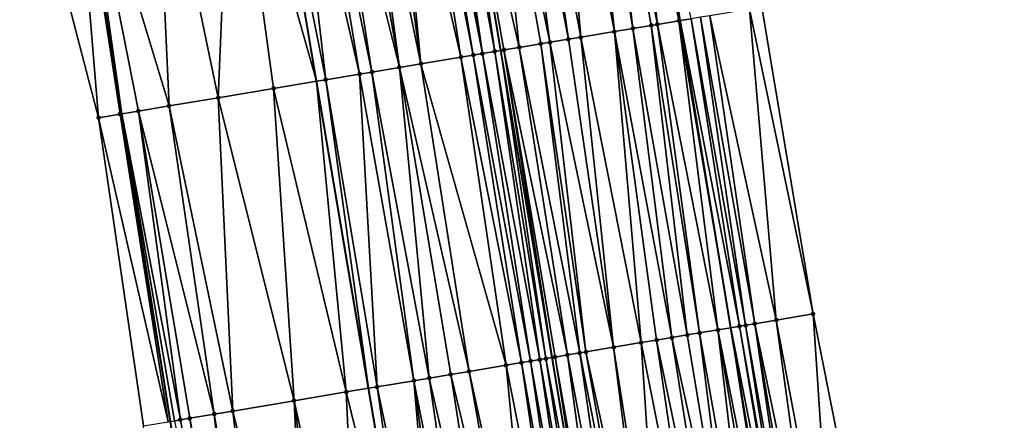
# Model space of a CAD drawing. Header units: feet. Extents: x 2004186 to 2014793, y 836912 to 864902.
# Tile 67 of 256: x 2010679 to 2010742, y 838960 to 838985. Entities that reach past the tile are written whole.
import ezdxf

# ---------------------------------------------------------------- set-up
doc = ezdxf.new("R2010")
doc.units = ezdxf.units.FT
doc.header["$LTSCALE"] = 100
doc.header["$MEASUREMENT"] = 0
for name, color, linetype, lineweight in [('EP_Travel Lane', 5, 'Continuous', 40), ('GPL_Skip Line', 2, 'Continuous', 40), ('Road Shots', 4, 'Continuous', 200), ('Road X-Section', 30, 'Continuous', 13)]:
    doc.layers.add(name, color=color, linetype=linetype, lineweight=lineweight)
doc.layers.add('I-77 SB_MM21-27-Surface-Border', color=7, linetype='Continuous')
doc.layers.add('I-77 SB_MM21-27-Surface-TIN', color=7, linetype='Continuous')

msp = doc.modelspace()

# ---------------------------------------------------------------- linework, layer by layer
at = {"layer": 'EP_Travel Lane'}
for points in [[(2010777.438992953, 838649.9059813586, 337.1695489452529), (2010774.253017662, 838669.646739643, 336.7911314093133), (2010771.066918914, 838689.38826289, 336.4142579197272), (2010767.834782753, 838709.1212004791, 336.023690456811), (2010764.463422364, 838728.8315174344, 335.6376861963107), (2010761.091944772, 838748.5425196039, 335.2734338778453), (2010757.720188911, 838768.2551486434, 334.9050579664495), (2010754.381105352, 838787.9804738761, 334.5189763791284), (2010751.077651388, 838807.7018492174, 334.1127281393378), (2010747.774147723, 838827.423521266, 333.7347253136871), (2010744.470518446, 838847.1459432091, 333.3944617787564), (2010741.167035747, 838866.8674900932, 333.0117827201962), (2010737.889586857, 838886.5155393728, 332.6606933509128), (2010734.609787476, 838906.3019512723, 332.2544689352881), (2010731.345304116, 838926.0369679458, 331.8738478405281), (2010728.079112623, 838945.7823109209, 331.5238173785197), (2010724.817770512, 838965.4983375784, 331.1513213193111), (2010721.555893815, 838985.217596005, 330.8047410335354), (2010718.286155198, 839004.9326953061, 330.4355532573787)], [(2010737.655808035, 838663.5846829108, 336.5289589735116), (2010734.349612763, 838683.306958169, 336.1584794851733), (2010731.043587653, 838703.0282183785, 335.8164885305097), (2010727.737536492, 838722.7496339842, 335.445164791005), (2010724.431395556, 838742.4715851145, 335.0739262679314), (2010721.126314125, 838762.1872160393, 334.6534164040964), (2010717.823790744, 838781.8875875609, 334.2796812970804), (2010714.517765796, 838801.6088467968, 333.8752959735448), (2010711.211708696, 838821.3302978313, 333.5080483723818), (2010707.905695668, 838841.0514859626, 333.1194361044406), (2010704.599668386, 838860.7727591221, 332.7477164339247), (2010701.31809101, 838880.6679107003, 332.3697871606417), (2010698.178557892, 838900.2814350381, 331.9895608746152), (2010695.062147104, 838920.0207179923, 331.6087217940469), (2010691.951200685, 838939.7253897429, 331.2219086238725), (2010688.832852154, 838959.4769463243, 330.849229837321), (2010685.713309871, 838979.2360641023, 330.4957122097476), (2010682.557209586, 838998.9693545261, 330.1328863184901)]]:
    msp.add_polyline3d(points, dxfattribs=at)
at = {"layer": 'GPL_Skip Line'}
for points in [[(2010765.619211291, 838647.9536178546, 337.3771038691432), (2010762.354259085, 838667.6816306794, 336.995404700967), (2010759.089269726, 838687.409868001, 336.6277975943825), (2010755.824299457, 838707.1379899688, 336.2511543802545), (2010752.559407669, 838726.8656377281, 335.8505352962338), (2010749.294403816, 838746.593962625, 335.4859052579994), (2010746.026706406, 838766.3217636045, 335.117095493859), (2010742.750025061, 838786.047719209, 334.7297364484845), (2010739.465250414, 838805.7719148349, 334.3210310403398), (2010736.180319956, 838825.497046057, 333.9623682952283), (2010732.895374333, 838845.2222683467, 333.608913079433), (2010729.610496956, 838864.9470808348, 333.2327660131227), (2010726.39081191, 838884.682614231, 332.860912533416), (2010723.185126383, 838904.419581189, 332.4443934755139), (2010719.922188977, 838924.1478132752, 332.065567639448), (2010716.636813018, 838943.8692518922, 331.7139931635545), (2010713.338038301, 838963.5830089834, 331.3437730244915), (2010710.045952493, 838983.3013167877, 330.9822565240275), (2010706.758958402, 839003.014372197, 330.6301228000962)], [(2010750.367047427, 838665.6936070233, 336.7888659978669), (2010747.100887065, 838685.4217515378, 336.404670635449), (2010743.834805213, 838705.149421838, 336.0325966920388), (2010740.568739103, 838724.876997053, 335.6381390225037), (2010737.302553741, 838744.6052925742, 335.266714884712), (2010734.036848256, 838764.3306895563, 334.8815007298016), (2010730.772435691, 838784.0482770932, 334.4930614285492), (2010727.506295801, 838803.7762979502, 334.1080396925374), (2010724.240141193, 838823.5044077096, 333.7415232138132), (2010720.973913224, 838843.2329605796, 333.3961509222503), (2010717.669784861, 838862.9544825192, 333.0178327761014), (2010714.44341832, 838882.7694372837, 332.6201112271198), (2010711.342535, 838902.4597906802, 332.2265500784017), (2010708.17743877, 838922.1981546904, 331.8566821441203), (2010704.898222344, 838941.8991542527, 331.5020541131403), (2010701.554104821, 838961.6087121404, 331.1166306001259), (2010698.209082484, 838981.3236028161, 330.737704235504), (2010694.878118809, 839001.0287114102, 330.3897662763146)]]:
    msp.add_polyline3d(points, dxfattribs=at)
at = {"layer": 'I-77 SB_MM21-27-Surface-Border', "color": 3, "linetype": 'ByBlock', "lineweight": -2}
for points in [[(2010734.337000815, 838663.034767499, 336.496269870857), (2010730.282657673, 838682.6329244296, 336.1057350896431), (2010727.21508574, 838702.393204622, 335.7456162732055), (2010722.371591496, 838721.8600565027, 335.3682595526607), (2010718.711778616, 838741.5241396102, 335.0273288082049), (2010715.247907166, 838761.2123987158, 334.6093363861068), (2010711.581007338, 838780.8465231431, 334.2089059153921), (2010707.704265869, 838800.4728627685, 333.8067905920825), (2010704.2220327, 838820.1652578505, 333.4545269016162), (2010700.937210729, 838839.8897376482, 333.0523599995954), (2010697.849630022, 838859.6473225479, 332.6777965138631), (2010695.188057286, 838879.6877958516, 332.323686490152), (2010692.403490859, 838899.3273310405, 331.960470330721), (2010690.327000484, 838919.2361042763, 331.6040598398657), (2010688.825763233, 838939.2017480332, 331.2144851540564), (2010687.103591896, 838959.1882503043, 330.8689807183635), (2010684.204075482, 838978.9842045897, 330.4831046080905), (2010679.142003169, 838998.3987579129, 330.0737423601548)], [(2010726.815500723, 838986.0909930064, 330.5852126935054), (2010730.106637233, 838966.378388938, 330.9403130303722), (2010733.996334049, 838946.7687509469, 331.2696768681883), (2010737.6814459, 838927.0818992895, 331.6042732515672), (2010741.340936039, 838907.4073347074, 331.964978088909), (2010744.956970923, 838887.6385968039, 332.3581193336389), (2010748.156605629, 838868.026356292, 332.7386867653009), (2010751.638843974, 838848.333930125, 333.0835462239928), (2010754.923836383, 838828.608426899, 333.4297040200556), (2010758.208697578, 838808.8837115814, 333.810942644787), (2010761.296297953, 838789.1260085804, 334.2156426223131), (2010764.575487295, 838769.3849037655, 334.5882711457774), (2010767.84364593, 838749.6543066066, 334.9691422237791), (2010770.91140642, 838729.8928870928, 335.3467426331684), (2010773.189591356, 838710.0027272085, 335.7870815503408), (2010775.665065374, 838690.145385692, 336.2019756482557), (2010779.522201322, 838670.513915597, 336.5496399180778), (2010783.57640306, 838650.9166130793, 336.8903062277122)]]:
    msp.add_polyline3d(points, dxfattribs=at)
at = {"layer": 'I-77 SB_MM21-27-Surface-TIN', "color": 128, "linetype": 'ByBlock', "lineweight": -2}
for points in [[(2010717.807010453, 839004.8530016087, 330.4459374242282), (2010721.488450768, 838985.2063735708, 330.8061528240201), (2010718.286155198, 839004.9326953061, 330.4355532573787)], [(2010721.488450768, 838985.2063735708, 330.8061528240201), (2010721.555893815, 838985.217596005, 330.8047410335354), (2010718.286155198, 839004.9326953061, 330.4355532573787)], [(2010722.277600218, 838985.3376869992, 330.7896334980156), (2010718.286155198, 839004.9326953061, 330.4355532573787), (2010721.555893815, 838985.217596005, 330.8047410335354)], [(2010715.242246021, 839004.4264051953, 330.500885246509), (2010713.466689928, 839004.1307690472, 330.5228959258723), (2010717.345449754, 838984.5167765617, 330.8802506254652)], [(2010716.228680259, 839004.5905624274, 330.4841139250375), (2010715.242246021, 839004.4264051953, 330.500885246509), (2010718.52914426, 838984.7139246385, 330.8666227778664)], [(2010715.242246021, 839004.4264051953, 330.500885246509), (2010717.345449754, 838984.5167765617, 330.8802506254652), (2010718.52914426, 838984.7139246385, 330.8666227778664)], [(2010717.807010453, 839004.8530016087, 330.4459374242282), (2010716.228680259, 839004.5905624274, 330.4841139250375), (2010720.107426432, 838984.976651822, 330.8398716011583)], [(2010716.228680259, 839004.5905624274, 330.4841139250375), (2010719.712856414, 838984.9109668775, 330.8463620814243), (2010720.107426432, 838984.976651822, 330.8398716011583)], [(2010716.228680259, 839004.5905624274, 330.4841139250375), (2010718.52914426, 838984.7139246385, 330.8666227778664), (2010719.712856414, 838984.9109668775, 330.8463620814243)], [(2010717.807010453, 839004.8530016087, 330.4459374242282), (2010720.107426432, 838984.976651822, 330.8398716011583), (2010721.488450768, 838985.2063735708, 330.8061528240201)], [(2010711.493838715, 839003.8023510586, 330.5509100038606), (2010710.507393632, 839003.6382588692, 330.5711548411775), (2010714.386192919, 838984.0240297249, 330.9220509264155)], [(2010713.466689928, 839004.1307690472, 330.5228959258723), (2010711.493838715, 839003.8023510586, 330.5509100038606), (2010715.175324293, 838984.155451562, 330.9123255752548)], [(2010711.493838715, 839003.8023510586, 330.5509100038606), (2010714.386192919, 838984.0240297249, 330.9220509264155), (2010715.175324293, 838984.155451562, 330.9123255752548)], [(2010713.466689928, 839004.1307690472, 330.5228959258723), (2010715.175324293, 838984.155451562, 330.9123255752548), (2010717.345449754, 838984.5167765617, 330.8802506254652)], [(2010709.126375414, 839003.4085004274, 330.5979287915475), (2010706.758958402, 839003.014372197, 330.6301228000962), (2010711.229659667, 838983.4983888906, 330.9638673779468)], [(2010710.507393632, 839003.6382588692, 330.5711548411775), (2010709.126375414, 839003.4085004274, 330.5979287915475), (2010713.202522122, 838983.8267394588, 330.9267677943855)], [(2010709.126375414, 839003.4085004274, 330.5979287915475), (2010712.610674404, 838983.7281682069, 330.9337563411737), (2010713.202522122, 838983.8267394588, 330.9267677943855)], [(2010709.126375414, 839003.4085004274, 330.5979287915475), (2010711.229659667, 838983.4983888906, 330.9638673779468), (2010712.610674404, 838983.7281682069, 330.9337563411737)], [(2010710.507393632, 839003.6382588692, 330.5711548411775), (2010713.202522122, 838983.8267394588, 330.9267677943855), (2010714.386192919, 838984.0240297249, 330.9220509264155)], [(2010703.010904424, 839002.3881990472, 330.5669847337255), (2010702.221862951, 839002.2562380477, 330.5464791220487), (2010704.916983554, 838982.4447659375, 330.9007720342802)], [(2010704.391698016, 839002.6193046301, 330.6121528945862), (2010703.010904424, 839002.3881990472, 330.5669847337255), (2010707.48140948, 838982.8733924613, 330.9635176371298)], [(2010703.010904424, 839002.3881990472, 330.5669847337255), (2010704.916983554, 838982.4447659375, 330.9007720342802), (2010707.48140948, 838982.8733924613, 330.9635176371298)], [(2010704.983486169, 839002.7182331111, 330.6252748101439), (2010704.391698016, 839002.6193046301, 330.6121528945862), (2010708.270474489, 838983.0052123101, 330.9787356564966)], [(2010704.391698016, 839002.6193046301, 330.6121528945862), (2010707.48140948, 838982.8733924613, 330.9635176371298), (2010708.270474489, 838983.0052123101, 330.9787356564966)], [(2010705.575289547, 839002.8170702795, 330.6335203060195), (2010704.983486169, 839002.7182331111, 330.6252748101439), (2010708.862287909, 838983.1039892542, 330.9846378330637)], [(2010704.983486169, 839002.7182331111, 330.6252748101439), (2010708.270474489, 838983.0052123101, 330.9787356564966), (2010708.862287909, 838983.1039892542, 330.9846378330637)], [(2010705.96983657, 839002.8828931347, 330.6353543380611), (2010705.575289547, 839002.8170702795, 330.6335203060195), (2010708.862287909, 838983.1039892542, 330.9846378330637)], [(2010705.96983657, 839002.8828931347, 330.6353543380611), (2010709.651391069, 838983.2355803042, 330.985517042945), (2010706.758958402, 839003.014372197, 330.6301228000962)], [(2010705.96983657, 839002.8828931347, 330.6353543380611), (2010708.862287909, 838983.1039892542, 330.9846378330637), (2010709.651391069, 838983.2355803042, 330.985517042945)], [(2010709.651391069, 838983.2355803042, 330.985517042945), (2010710.045952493, 838983.3013167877, 330.9822565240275), (2010706.758958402, 839003.014372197, 330.6301228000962)], [(2010710.243233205, 838983.3341850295, 330.9806262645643), (2010706.758958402, 839003.014372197, 330.6301228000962), (2010710.045952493, 838983.3013167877, 330.9822565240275)], [(2010711.229659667, 838983.4983888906, 330.9638673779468), (2010706.758958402, 839003.014372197, 330.6301228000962), (2010710.243233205, 838983.3341850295, 330.9806262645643)], [(2010700.051949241, 839001.8936431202, 330.5059933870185), (2010698.67112547, 839001.662718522, 330.470490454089), (2010703.536140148, 838982.213959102, 330.8664884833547)], [(2010700.841005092, 839002.0255178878, 330.5218939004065), (2010700.051949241, 839001.8936431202, 330.5059933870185), (2010703.536140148, 838982.213959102, 330.8664884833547)], [(2010702.221862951, 839002.2562380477, 330.5464791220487), (2010700.841005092, 839002.0255178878, 330.5218939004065), (2010704.916983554, 838982.4447659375, 330.9007720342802)], [(2010700.841005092, 839002.0255178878, 330.5218939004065), (2010703.536140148, 838982.213959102, 330.8664884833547), (2010704.916983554, 838982.4447659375, 330.9007720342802)], [(2010696.501219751, 839001.3000756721, 330.4274454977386), (2010694.878118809, 839001.0287114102, 330.3897662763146), (2010698.80181494, 838981.4226511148, 330.7508082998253)], [(2010697.684808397, 839001.4978586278, 330.4497371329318), (2010696.501219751, 839001.3000756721, 330.4274454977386), (2010700.971748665, 838981.7851260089, 330.7907972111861)], [(2010696.501219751, 839001.3000756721, 330.4274454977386), (2010698.80181494, 838981.4226511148, 330.7508082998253), (2010700.971748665, 838981.7851260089, 330.7907972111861)], [(2010698.67112547, 839001.662718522, 330.470490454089), (2010697.684808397, 839001.4978586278, 330.4497371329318), (2010701.760799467, 838981.9170310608, 330.8113549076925)], [(2010697.684808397, 839001.4978586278, 330.4497371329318), (2010700.971748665, 838981.7851260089, 330.7907972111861), (2010701.760799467, 838981.9170310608, 330.8113549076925)], [(2010698.67112547, 839001.662718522, 330.470490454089), (2010701.760799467, 838981.9170310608, 330.8113549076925), (2010703.536140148, 838982.213959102, 330.8664884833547)], [(2010692.753240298, 839000.6734555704, 330.340438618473), (2010687.821655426, 838999.8491531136, 330.2365125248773), (2010691.897523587, 838980.2690626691, 330.6073244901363)], [(2010692.753240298, 839000.6734555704, 330.340438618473), (2010691.897523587, 838980.2690626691, 330.6073244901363), (2010695.448313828, 838980.8622657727, 330.6766694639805)], [(2010692.753240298, 839000.6734555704, 330.340438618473), (2010698.209082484, 838981.3236028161, 330.737704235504), (2010694.878118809, 839001.0287114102, 330.3897662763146)], [(2010692.753240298, 839000.6734555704, 330.340438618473), (2010695.448313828, 838980.8622657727, 330.6766694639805), (2010698.209082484, 838981.3236028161, 330.737704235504)], [(2010698.80181494, 838981.4226511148, 330.7508082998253), (2010694.878118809, 839001.0287114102, 330.3897662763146), (2010698.209082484, 838981.3236028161, 330.737704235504)], [(2010687.821655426, 838999.8491531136, 330.2365125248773), (2010682.890051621, 838999.0249642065, 330.1386504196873), (2010688.741268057, 838979.7417562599, 330.5447594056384)], [(2010687.821655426, 838999.8491531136, 330.2365125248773), (2010688.741268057, 838979.7417562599, 330.5447594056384), (2010691.897523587, 838980.2690626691, 330.6073244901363)], [(2010679.142003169, 838998.3987579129, 330.0737423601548), (2010684.204075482, 838978.9842045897, 330.4831046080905), (2010682.557209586, 838998.9693545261, 330.1328863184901)], [(2010682.890051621, 838999.0249642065, 330.1386504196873), (2010682.557209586, 838998.9693545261, 330.1328863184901), (2010685.713309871, 838979.2360641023, 330.4957122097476)], [(2010685.584980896, 838979.2146395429, 330.4940823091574), (2010685.713309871, 838979.2360641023, 330.4957122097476), (2010682.557209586, 838998.9693545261, 330.1328863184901)], [(2010685.584980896, 838979.2146395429, 330.4940823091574), (2010682.557209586, 838998.9693545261, 330.1328863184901), (2010684.204075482, 838978.9842045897, 330.4831046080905)], [(2010682.890051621, 838999.0249642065, 330.1386504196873), (2010685.713309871, 838979.2360641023, 330.4957122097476), (2010686.768599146, 838979.4122449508, 330.5091153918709)], [(2010682.890051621, 838999.0249642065, 330.1386504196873), (2010686.768599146, 838979.4122449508, 330.5091153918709), (2010688.741268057, 838979.7417562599, 330.5447594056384)], [(2010726.026299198, 838985.9599918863, 330.621304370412), (2010723.461374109, 838985.5343589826, 330.7461688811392), (2010727.73916192, 838965.9846066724, 331.0429592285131)], [(2010726.815500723, 838986.0909930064, 330.5852126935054), (2010726.026299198, 838985.9599918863, 330.621304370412), (2010730.106637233, 838966.378388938, 330.9403130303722)], [(2010726.026299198, 838985.9599918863, 330.621304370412), (2010727.73916192, 838965.9846066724, 331.0429592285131), (2010730.106637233, 838966.378388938, 330.9403130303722)], [(2010722.277600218, 838985.3376869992, 330.7896334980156), (2010721.555893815, 838985.217596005, 330.8047410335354), (2010725.371690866, 838965.5907989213, 331.1442509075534)], [(2010722.869478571, 838985.4360745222, 330.771130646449), (2010722.277600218, 838985.3376869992, 330.7896334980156), (2010725.766248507, 838965.6565583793, 331.1340036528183)], [(2010722.277600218, 838985.3376869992, 330.7896334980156), (2010725.371690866, 838965.5907989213, 331.1442509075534), (2010725.766248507, 838965.6565583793, 331.1340036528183)], [(2010723.461374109, 838985.5343589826, 330.7461688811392), (2010722.869478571, 838985.4360745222, 330.771130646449), (2010726.358107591, 838965.7550622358, 331.111440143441)], [(2010722.869478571, 838985.4360745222, 330.771130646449), (2010725.766248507, 838965.6565583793, 331.1340036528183), (2010726.358107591, 838965.7550622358, 331.111440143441)], [(2010723.461374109, 838985.5343589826, 330.7461688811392), (2010726.358107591, 838965.7550622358, 331.111440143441), (2010727.73916192, 838965.9846066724, 331.0429592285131)], [(2010718.52914426, 838984.7139246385, 330.8666227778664), (2010717.345449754, 838984.5167765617, 330.8802506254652), (2010721.031706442, 838964.86654983, 331.2093997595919)], [(2010719.712856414, 838984.9109668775, 330.8463620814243), (2010718.52914426, 838984.7139246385, 330.8666227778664), (2010722.018070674, 838965.0311271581, 331.1932784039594)], [(2010718.52914426, 838984.7139246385, 330.8666227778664), (2010721.031706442, 838964.86654983, 331.2093997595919), (2010722.018070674, 838965.0311271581, 331.1932784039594)], [(2010720.107426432, 838984.976651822, 330.8398716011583), (2010719.712856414, 838984.9109668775, 330.8463620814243), (2010722.807155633, 838965.1628274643, 331.1824245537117)], [(2010719.712856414, 838984.9109668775, 330.8463620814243), (2010722.018070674, 838965.0311271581, 331.1932784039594), (2010722.807155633, 838965.1628274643, 331.1824245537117)], [(2010721.488450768, 838985.2063735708, 330.8061528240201), (2010720.107426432, 838984.976651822, 330.8398716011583), (2010723.990796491, 838965.3602976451, 331.1618770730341)], [(2010720.107426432, 838984.976651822, 330.8398716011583), (2010722.807155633, 838965.1628274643, 331.1824245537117), (2010723.990796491, 838965.3602976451, 331.1618770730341)], [(2010721.488450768, 838985.2063735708, 330.8061528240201), (2010724.817770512, 838965.4983375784, 331.1513213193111), (2010721.555893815, 838985.217596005, 330.8047410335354)], [(2010721.488450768, 838985.2063735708, 330.8061528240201), (2010723.990796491, 838965.3602976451, 331.1618770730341), (2010724.817770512, 838965.4983375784, 331.1513213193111)], [(2010725.371690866, 838965.5907989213, 331.1442509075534), (2010721.555893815, 838985.217596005, 330.8047410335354), (2010724.817770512, 838965.4983375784, 331.1513213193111)], [(2010715.175324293, 838984.155451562, 330.9123255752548), (2010714.386192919, 838984.0240297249, 330.9220509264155), (2010717.283497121, 838964.2413069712, 331.2786857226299)], [(2010717.345449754, 838984.5167765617, 330.8802506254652), (2010715.175324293, 838984.155451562, 330.9123255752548), (2010719.058938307, 838964.5376324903, 331.25425552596)], [(2010715.175324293, 838984.155451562, 330.9123255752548), (2010717.283497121, 838964.2413069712, 331.2786857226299), (2010719.058938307, 838964.5376324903, 331.25425552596)], [(2010717.345449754, 838984.5167765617, 330.8802506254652), (2010720.045315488, 838964.7021323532, 331.2340170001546), (2010721.031706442, 838964.86654983, 331.2093997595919)], [(2010717.345449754, 838984.5167765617, 330.8802506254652), (2010719.058938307, 838964.5376324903, 331.25425552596), (2010720.045315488, 838964.7021323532, 331.2340170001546)], [(2010711.229659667, 838983.4983888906, 330.9638673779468), (2010710.243233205, 838983.3341850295, 330.9806262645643), (2010714.324428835, 838963.7474289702, 331.3192891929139)], [(2010712.610674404, 838983.7281682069, 330.9337563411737), (2010711.229659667, 838983.4983888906, 330.9638673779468), (2010715.113544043, 838963.8789483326, 331.2988184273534)], [(2010711.229659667, 838983.4983888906, 330.9638673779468), (2010714.324428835, 838963.7474289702, 331.3192891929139), (2010715.113544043, 838963.8789483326, 331.2988184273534)], [(2010713.202522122, 838983.8267394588, 330.9267677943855), (2010712.610674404, 838983.7281682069, 330.9337563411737), (2010715.508090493, 838963.9447747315, 331.2921289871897)], [(2010712.610674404, 838983.7281682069, 330.9337563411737), (2010715.113544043, 838963.8789483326, 331.2988184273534), (2010715.508090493, 838963.9447747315, 331.2921289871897)], [(2010714.386192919, 838984.0240297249, 330.9220509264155), (2010713.202522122, 838983.8267394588, 330.9267677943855), (2010717.283497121, 838964.2413069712, 331.2786857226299)], [(2010713.202522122, 838983.8267394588, 330.9267677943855), (2010715.508090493, 838963.9447747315, 331.2921289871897), (2010717.283497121, 838964.2413069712, 331.2786857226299)], [(2010707.48140948, 838982.8733924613, 330.9635176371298), (2010704.916983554, 838982.4447659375, 330.9007720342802), (2010710.379189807, 838963.0878161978, 331.3144974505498)], [(2010708.270474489, 838983.0052123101, 330.9787356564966), (2010707.48140948, 838982.8733924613, 330.9635176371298), (2010711.36542884, 838963.253142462, 331.3381810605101)], [(2010707.48140948, 838982.8733924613, 330.9635176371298), (2010710.379189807, 838963.0878161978, 331.3144974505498), (2010711.36542884, 838963.253142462, 331.3381810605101)], [(2010708.862287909, 838983.1039892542, 330.9846378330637), (2010708.270474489, 838983.0052123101, 330.9787356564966), (2010711.957185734, 838963.3522576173, 331.3481072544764)], [(2010708.270474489, 838983.0052123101, 330.9787356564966), (2010711.36542884, 838963.253142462, 331.3381810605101), (2010711.957185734, 838963.3522576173, 331.3481072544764)], [(2010709.651391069, 838983.2355803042, 330.985517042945), (2010708.862287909, 838983.1039892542, 330.9846378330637), (2010712.548961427, 838963.4512603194, 331.3520567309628)], [(2010708.862287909, 838983.1039892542, 330.9846378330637), (2010711.957185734, 838963.3522576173, 331.3481072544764), (2010712.548961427, 838963.4512603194, 331.3520567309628)], [(2010709.651391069, 838983.2355803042, 330.985517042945), (2010712.943492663, 838963.5171777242, 331.3502041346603), (2010710.045952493, 838983.3013167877, 330.9822565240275)], [(2010709.651391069, 838983.2355803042, 330.985517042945), (2010712.548961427, 838963.4512603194, 331.3520567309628), (2010712.943492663, 838963.5171777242, 331.3502041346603)], [(2010710.243233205, 838983.3341850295, 330.9806262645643), (2010710.045952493, 838983.3013167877, 330.9822565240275), (2010713.338038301, 838963.5830089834, 331.3437730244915)], [(2010712.943492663, 838963.5171777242, 331.3502041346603), (2010713.338038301, 838963.5830089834, 331.3437730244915), (2010710.045952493, 838983.3013167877, 330.9822565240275)], [(2010710.243233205, 838983.3341850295, 330.9806262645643), (2010713.338038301, 838963.5830089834, 331.3437730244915), (2010713.53531112, 838963.6159246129, 331.3405574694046)], [(2010710.243233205, 838983.3341850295, 330.9806262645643), (2010713.53531112, 838963.6159246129, 331.3405574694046), (2010714.324428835, 838963.7474289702, 331.3192891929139)], [(2010703.536140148, 838982.213959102, 330.8664884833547), (2010701.760799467, 838981.9170310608, 330.8113549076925), (2010705.448006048, 838962.261116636, 331.1924525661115)], [(2010704.916983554, 838982.4447659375, 330.9007720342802), (2010703.536140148, 838982.213959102, 330.8664884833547), (2010708.012210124, 838962.6910690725, 331.2595653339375)], [(2010703.536140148, 838982.213959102, 330.8664884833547), (2010706.828727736, 838962.4926509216, 331.2297294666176), (2010708.012210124, 838962.6910690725, 331.2595653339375)], [(2010703.536140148, 838982.213959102, 330.8664884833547), (2010705.448006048, 838962.261116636, 331.1924525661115), (2010706.828727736, 838962.4926509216, 331.2297294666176)], [(2010704.916983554, 838982.4447659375, 330.9007720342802), (2010708.012210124, 838962.6910690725, 331.2595653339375), (2010710.379189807, 838963.0878161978, 331.3144974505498)], [(2010700.971748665, 838981.7851260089, 330.7907972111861), (2010698.80181494, 838981.4226511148, 330.7508082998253), (2010702.094742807, 838961.6993095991, 331.1279931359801)], [(2010701.760799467, 838981.9170310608, 330.8113549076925), (2010700.971748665, 838981.7851260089, 330.7907972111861), (2010704.461761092, 838962.095825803, 331.1706520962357)], [(2010700.971748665, 838981.7851260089, 330.7907972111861), (2010702.094742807, 838961.6993095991, 331.1279931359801), (2010704.461761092, 838962.095825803, 331.1706520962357)], [(2010701.760799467, 838981.9170310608, 330.8113549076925), (2010704.461761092, 838962.095825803, 331.1706520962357), (2010705.448006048, 838962.261116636, 331.1924525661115)], [(2010695.448313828, 838980.8622657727, 330.6766694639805), (2010700.122246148, 838961.368768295, 331.086537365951), (2010698.209082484, 838981.3236028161, 330.737704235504)], [(2010698.80181494, 838981.4226511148, 330.7508082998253), (2010698.209082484, 838981.3236028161, 330.737704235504), (2010701.554104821, 838961.6087121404, 331.1166306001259)], [(2010700.122246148, 838961.368768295, 331.086537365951), (2010701.554104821, 838961.6087121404, 331.1166306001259), (2010698.209082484, 838981.3236028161, 330.737704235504)], [(2010698.80181494, 838981.4226511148, 330.7508082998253), (2010701.554104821, 838961.6087121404, 331.1166306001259), (2010702.094742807, 838961.6993095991, 331.1279931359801)], [(2010691.897523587, 838980.2690626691, 330.6073244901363), (2010688.741268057, 838979.7417562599, 330.5447594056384), (2010692.824006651, 838960.145776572, 330.9337410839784)], [(2010695.448313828, 838980.8622657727, 330.6766694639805), (2010691.897523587, 838980.2690626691, 330.6073244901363), (2010696.769012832, 838960.8067822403, 331.0125633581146)], [(2010691.897523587, 838980.2690626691, 330.6073244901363), (2010692.824006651, 838960.145776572, 330.9337410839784), (2010696.769012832, 838960.8067822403, 331.0125633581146)], [(2010695.448313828, 838980.8622657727, 330.6766694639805), (2010696.769012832, 838960.8067822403, 331.0125633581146), (2010700.122246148, 838961.368768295, 331.086537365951)], [(2010688.741268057, 838979.7417562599, 330.5447594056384), (2010686.768599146, 838979.4122449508, 330.5091153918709), (2010691.640512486, 838959.9474288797, 330.9076499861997)], [(2010688.741268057, 838979.7417562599, 330.5447594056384), (2010691.640512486, 838959.9474288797, 330.9076499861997), (2010692.824006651, 838960.145776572, 330.9337410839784)], [(2010685.584980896, 838979.2146395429, 330.4940823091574), (2010684.204075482, 838978.9842045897, 330.4831046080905), (2010688.681754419, 838959.4516951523, 330.8496240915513)], [(2010685.584980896, 838979.2146395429, 330.4940823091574), (2010688.832852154, 838959.4769463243, 330.849229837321), (2010685.713309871, 838979.2360641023, 330.4957122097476)], [(2010685.584980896, 838979.2146395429, 330.4940823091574), (2010688.681754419, 838959.4516951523, 330.8496240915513), (2010688.832852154, 838959.4769463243, 330.849229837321)], [(2010686.768599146, 838979.4122449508, 330.5091153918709), (2010685.713309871, 838979.2360641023, 330.4957122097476), (2010689.470797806, 838959.5836441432, 330.8519874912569)], [(2010689.076283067, 838959.5176280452, 330.8485946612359), (2010685.713309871, 838979.2360641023, 330.4957122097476), (2010688.832852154, 838959.4769463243, 330.849229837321)], [(2010689.470797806, 838959.5836441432, 330.8519874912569), (2010685.713309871, 838979.2360641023, 330.4957122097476), (2010689.076283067, 838959.5176280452, 330.8485946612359)], [(2010686.768599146, 838979.4122449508, 330.5091153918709), (2010690.062549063, 838959.6827930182, 330.8637058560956), (2010691.640512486, 838959.9474288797, 330.9076499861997)], [(2010686.768599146, 838979.4122449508, 330.5091153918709), (2010689.470797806, 838959.5836441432, 330.8519874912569), (2010690.062549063, 838959.6827930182, 330.8637058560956)], [(2010684.204075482, 838978.9842045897, 330.4831046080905), (2010687.103591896, 838959.1882503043, 330.8689807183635), (2010688.681754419, 838959.4516951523, 330.8496240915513)], [(2010730.106637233, 838966.378388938, 330.9403130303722), (2010727.73916192, 838965.9846066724, 331.0429592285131), (2010731.431687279, 838946.3414431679, 331.3926238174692)], [(2010730.106637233, 838966.378388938, 330.9403130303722), (2010731.431687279, 838946.3414431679, 331.3926238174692), (2010733.996334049, 838946.7687509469, 331.2696768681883)], [(2010726.358107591, 838965.7550622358, 331.111440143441), (2010725.766248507, 838965.6565583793, 331.1340036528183), (2010729.261581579, 838945.9799942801, 331.5033073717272)], [(2010727.73916192, 838965.9846066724, 331.0429592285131), (2010726.358107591, 838965.7550622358, 331.111440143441), (2010730.44528378, 838946.1770993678, 331.4402093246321)], [(2010726.358107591, 838965.7550622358, 331.111440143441), (2010729.656143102, 838946.0457310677, 331.4842322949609), (2010730.44528378, 838946.1770993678, 331.4402093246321)], [(2010726.358107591, 838965.7550622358, 331.111440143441), (2010729.261581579, 838945.9799942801, 331.5033073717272), (2010729.656143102, 838946.0457310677, 331.4842322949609)], [(2010727.73916192, 838965.9846066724, 331.0429592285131), (2010730.44528378, 838946.1770993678, 331.4402093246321), (2010731.431687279, 838946.3414431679, 331.3926238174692)], [(2010722.807155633, 838965.1628274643, 331.1824245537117), (2010722.018070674, 838965.0311271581, 331.1932784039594), (2010725.316330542, 838945.320452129, 331.5727641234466)], [(2010723.990796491, 838965.3602976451, 331.1618770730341), (2010722.807155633, 838965.1628274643, 331.1824245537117), (2010726.302633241, 838945.4853977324, 331.5587507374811)], [(2010722.807155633, 838965.1628274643, 331.1824245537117), (2010725.316330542, 838945.320452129, 331.5727641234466), (2010726.302633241, 838945.4853977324, 331.5587507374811)], [(2010723.990796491, 838965.3602976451, 331.1618770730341), (2010727.880750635, 838945.7491132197, 331.5253128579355), (2010724.817770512, 838965.4983375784, 331.1513213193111)], [(2010723.990796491, 838965.3602976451, 331.1618770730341), (2010727.288966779, 838945.6501592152, 331.5344660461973), (2010727.880750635, 838945.7491132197, 331.5253128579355)], [(2010723.990796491, 838965.3602976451, 331.1618770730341), (2010726.302633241, 838945.4853977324, 331.5587507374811), (2010727.288966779, 838945.6501592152, 331.5344660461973)], [(2010725.371690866, 838965.5907989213, 331.1442509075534), (2010724.817770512, 838965.4983375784, 331.1513213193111), (2010728.669776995, 838945.8811640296, 331.5193642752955)], [(2010727.880750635, 838945.7491132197, 331.5253128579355), (2010728.079112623, 838945.7823109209, 331.5238173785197), (2010724.817770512, 838965.4983375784, 331.1513213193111)], [(2010728.669776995, 838945.8811640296, 331.5193642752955), (2010724.817770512, 838965.4983375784, 331.1513213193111), (2010728.079112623, 838945.7823109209, 331.5238173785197)], [(2010725.766248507, 838965.6565583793, 331.1340036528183), (2010725.371690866, 838965.5907989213, 331.1442509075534), (2010728.867039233, 838945.9141430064, 331.5159957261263)], [(2010725.371690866, 838965.5907989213, 331.1442509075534), (2010728.669776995, 838945.8811640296, 331.5193642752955), (2010728.867039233, 838945.9141430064, 331.5159957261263)], [(2010725.766248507, 838965.6565583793, 331.1340036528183), (2010728.867039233, 838945.9141430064, 331.5159957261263), (2010729.261581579, 838945.9799942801, 331.5033073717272)], [(2010719.058938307, 838964.5376324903, 331.25425552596), (2010717.283497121, 838964.2413069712, 331.2786857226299), (2010720.384785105, 838944.4959148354, 331.6534706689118)], [(2010720.045315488, 838964.7021323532, 331.2340170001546), (2010719.058938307, 838964.5376324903, 331.25425552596), (2010722.94918228, 838944.924712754, 331.6136524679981)], [(2010719.058938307, 838964.5376324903, 331.25425552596), (2010720.384785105, 838944.4959148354, 331.6534706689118), (2010722.94918228, 838944.924712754, 331.6136524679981)], [(2010721.031706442, 838964.86654983, 331.2093997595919), (2010720.045315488, 838964.7021323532, 331.2340170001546), (2010724.132744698, 838945.1226523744, 331.5971095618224)], [(2010720.045315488, 838964.7021323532, 331.2340170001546), (2010722.94918228, 838944.924712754, 331.6136524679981), (2010724.132744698, 838945.1226523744, 331.5971095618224)], [(2010722.018070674, 838965.0311271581, 331.1932784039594), (2010721.031706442, 838964.86654983, 331.2093997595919), (2010725.316330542, 838945.320452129, 331.5727641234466)], [(2010721.031706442, 838964.86654983, 331.2093997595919), (2010724.132744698, 838945.1226523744, 331.5971095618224), (2010725.316330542, 838945.320452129, 331.5727641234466)], [(2010715.113544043, 838963.8789483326, 331.2988184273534), (2010714.324428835, 838963.7474289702, 331.3192891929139), (2010718.017639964, 838944.100156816, 331.6933189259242)], [(2010715.508090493, 838963.9447747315, 331.2921289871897), (2010715.113544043, 838963.8789483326, 331.2988184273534), (2010719.003970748, 838944.2649347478, 331.6699518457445)], [(2010715.113544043, 838963.8789483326, 331.2988184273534), (2010718.017639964, 838944.100156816, 331.6933189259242), (2010719.003970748, 838944.2649347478, 331.6699518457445)], [(2010717.283497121, 838964.2413069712, 331.2786857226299), (2010715.508090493, 838963.9447747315, 331.2921289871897), (2010719.793011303, 838944.3969008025, 331.6592751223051)], [(2010715.508090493, 838963.9447747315, 331.2921289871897), (2010719.003970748, 838944.2649347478, 331.6699518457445), (2010719.793011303, 838944.3969008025, 331.6592751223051)], [(2010717.283497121, 838964.2413069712, 331.2786857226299), (2010719.793011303, 838944.3969008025, 331.6592751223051), (2010720.384785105, 838944.4959148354, 331.6534706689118)], [(2010711.36542884, 838963.253142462, 331.3381810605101), (2010710.379189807, 838963.0878161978, 331.3144974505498), (2010714.269822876, 838943.4725684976, 331.7022185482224)], [(2010711.957185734, 838963.3522576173, 331.3481072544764), (2010711.36542884, 838963.253142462, 331.3381810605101), (2010714.861545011, 838943.5718909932, 331.7136219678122)], [(2010711.36542884, 838963.253142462, 331.3381810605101), (2010714.269822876, 838943.4725684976, 331.7022185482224), (2010714.861545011, 838943.5718909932, 331.7136219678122)], [(2010712.548961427, 838963.4512603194, 331.3520567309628), (2010711.957185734, 838963.3522576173, 331.3481072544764), (2010715.453283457, 838943.6711161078, 331.7195928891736)], [(2010711.957185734, 838963.3522576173, 331.3481072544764), (2010714.861545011, 838943.5718909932, 331.7136219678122), (2010715.453283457, 838943.6711161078, 331.7195928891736)], [(2010712.943492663, 838963.5171777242, 331.3502041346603), (2010712.548961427, 838963.4512603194, 331.3520567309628), (2010716.045040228, 838943.7702318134, 331.719460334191)], [(2010712.548961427, 838963.4512603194, 331.3520567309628), (2010715.453283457, 838943.6711161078, 331.7195928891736), (2010716.045040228, 838943.7702318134, 331.719460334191)], [(2010712.943492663, 838963.5171777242, 331.3502041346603), (2010716.636813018, 838943.8692518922, 331.7139931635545), (2010713.338038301, 838963.5830089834, 331.3437730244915)], [(2010712.943492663, 838963.5171777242, 331.3502041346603), (2010716.045040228, 838943.7702318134, 331.719460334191), (2010716.636813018, 838943.8692518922, 331.7139931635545)], [(2010713.53531112, 838963.6159246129, 331.3405574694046), (2010713.338038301, 838963.5830089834, 331.3437730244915), (2010716.636813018, 838943.8692518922, 331.7139931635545)], [(2010714.324428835, 838963.7474289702, 331.3192891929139), (2010713.53531112, 838963.6159246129, 331.3405574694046), (2010717.03132821, 838943.935265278, 331.7103483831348)], [(2010713.53531112, 838963.6159246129, 331.3405574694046), (2010716.636813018, 838943.8692518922, 331.7139931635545), (2010717.03132821, 838943.935265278, 331.7103483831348)], [(2010714.324428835, 838963.7474289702, 331.3192891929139), (2010717.03132821, 838943.935265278, 331.7103483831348), (2010718.017639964, 838944.100156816, 331.6933189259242)], [(2010708.012210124, 838962.6910690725, 331.2595653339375), (2010706.828727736, 838962.4926509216, 331.2297294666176), (2010711.508505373, 838943.0087503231, 331.6315307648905)], [(2010710.379189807, 838963.0878161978, 331.3144974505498), (2010708.012210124, 838962.6910690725, 331.2595653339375), (2010712.297460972, 838943.1412235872, 331.6491491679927)], [(2010708.012210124, 838962.6910690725, 331.2595653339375), (2010711.508505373, 838943.0087503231, 331.6315307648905), (2010712.297460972, 838943.1412235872, 331.6491491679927)], [(2010710.379189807, 838963.0878161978, 331.3144974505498), (2010712.297460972, 838943.1412235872, 331.6491491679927), (2010714.269822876, 838943.4725684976, 331.7022185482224)], [(2010704.461761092, 838962.095825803, 331.1706520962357), (2010702.094742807, 838961.6993095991, 331.1279931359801), (2010706.182998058, 838942.1148962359, 331.5315985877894)], [(2010705.448006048, 838962.261116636, 331.1924525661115), (2010704.461761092, 838962.095825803, 331.1706520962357), (2010708.35265132, 838942.4790462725, 331.5716009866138)], [(2010704.461761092, 838962.095825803, 331.1706520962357), (2010707.169202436, 838942.2804288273, 331.550330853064), (2010708.35265132, 838942.4790462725, 331.5716009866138)], [(2010704.461761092, 838962.095825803, 331.1706520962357), (2010706.182998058, 838942.1148962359, 331.5315985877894), (2010707.169202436, 838942.2804288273, 331.550330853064)], [(2010706.828727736, 838962.4926509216, 331.2297294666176), (2010705.448006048, 838962.261116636, 331.1924525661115), (2010709.930552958, 838942.7440498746, 331.6100217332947)], [(2010705.448006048, 838962.261116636, 331.1924525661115), (2010708.35265132, 838942.4790462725, 331.5716009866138), (2010709.930552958, 838942.7440498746, 331.6100217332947)], [(2010706.828727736, 838962.4926509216, 331.2297294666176), (2010709.930552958, 838942.7440498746, 331.6100217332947), (2010711.508505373, 838943.0087503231, 331.6315307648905)], [(2010700.122246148, 838961.368768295, 331.086537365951), (2010696.769012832, 838960.8067822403, 331.0125633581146), (2010701.054796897, 838941.2537589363, 331.4136713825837)], [(2010700.122246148, 838961.368768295, 331.086537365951), (2010704.898222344, 838941.8991542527, 331.5020541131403), (2010701.554104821, 838961.6087121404, 331.1166306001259)], [(2010700.122246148, 838961.368768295, 331.086537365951), (2010701.054796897, 838941.2537589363, 331.4136713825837), (2010704.898222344, 838941.8991542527, 331.5020541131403)], [(2010702.094742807, 838961.6993095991, 331.1279931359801), (2010701.554104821, 838961.6087121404, 331.1166306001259), (2010704.898222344, 838941.8991542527, 331.5020541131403)], [(2010702.094742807, 838961.6993095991, 331.1279931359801), (2010704.898222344, 838941.8991542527, 331.5020541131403), (2010706.182998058, 838942.1148962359, 331.5315985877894)], [(2010696.769012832, 838960.8067822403, 331.0125633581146), (2010692.824006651, 838960.145776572, 330.9337410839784), (2010697.701769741, 838940.690543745, 331.3274229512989)], [(2010696.769012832, 838960.8067822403, 331.0125633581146), (2010699.279683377, 838940.9554757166, 331.361847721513), (2010701.054796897, 838941.2537589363, 331.4136713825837)], [(2010696.769012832, 838960.8067822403, 331.0125633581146), (2010697.701769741, 838940.690543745, 331.3274229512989), (2010699.279683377, 838940.9554757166, 331.361847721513)], [(2010692.824006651, 838960.145776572, 330.9337410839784), (2010691.640512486, 838959.9474288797, 330.9076499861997), (2010695.137682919, 838940.2598929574, 331.2638772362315)], [(2010692.824006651, 838960.145776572, 330.9337410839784), (2010695.137682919, 838940.2598929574, 331.2638772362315), (2010697.701769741, 838940.690543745, 331.3274229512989)], [(2010689.470797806, 838959.5836441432, 330.8519874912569), (2010689.076283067, 838959.5176280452, 330.8485946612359), (2010692.968021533, 838939.8957914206, 331.2265804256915)], [(2010690.062549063, 838959.6827930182, 330.8637058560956), (2010689.470797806, 838959.5836441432, 330.8519874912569), (2010692.968021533, 838939.8957914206, 331.2265804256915)], [(2010691.640512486, 838959.9474288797, 330.9076499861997), (2010690.062549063, 838959.6827930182, 330.8637058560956), (2010693.757004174, 838940.028103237, 331.2351923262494)], [(2010690.062549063, 838959.6827930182, 330.8637058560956), (2010692.968021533, 838939.8957914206, 331.2265804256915), (2010693.757004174, 838940.028103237, 331.2351923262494)], [(2010691.640512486, 838959.9474288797, 330.9076499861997), (2010693.757004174, 838940.028103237, 331.2351923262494), (2010695.137682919, 838940.2598929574, 331.2638772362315)]]:
    msp.add_3dface(points, dxfattribs=at)
at = {"layer": 'Road Shots', "lineweight": 100}
for p in [(2010718.52914426, 838984.7139246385, 330.8666227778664), (2010719.712856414, 838984.9109668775, 330.8463620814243), (2010720.107426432, 838984.976651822, 330.8398716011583), (2010721.488450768, 838985.2063735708, 330.8061528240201), (2010715.175324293, 838984.155451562, 330.9123255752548), (2010717.345449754, 838984.5167765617, 330.8802506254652), (2010711.229659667, 838983.4983888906, 330.9638673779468), (2010712.610674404, 838983.7281682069, 330.9337563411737), (2010713.202522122, 838983.8267394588, 330.9267677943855), (2010714.386192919, 838984.0240297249, 330.9220509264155), (2010707.48140948, 838982.8733924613, 330.9635176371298), (2010708.270474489, 838983.0052123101, 330.9787356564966), (2010708.862287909, 838983.1039892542, 330.9846378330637), (2010709.651391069, 838983.2355803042, 330.985517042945), (2010710.243233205, 838983.3341850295, 330.9806262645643), (2010703.536140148, 838982.213959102, 330.8664884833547), (2010704.916983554, 838982.4447659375, 330.9007720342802), (2010700.971748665, 838981.7851260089, 330.7907972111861), (2010701.760799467, 838981.9170310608, 330.8113549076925), (2010698.80181494, 838981.4226511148, 330.7508082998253), (2010691.897523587, 838980.2690626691, 330.6073244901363), (2010695.448313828, 838980.8622657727, 330.6766694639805), (2010688.741268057, 838979.7417562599, 330.5447594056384), (2010685.584980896, 838979.2146395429, 330.4940823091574), (2010686.768599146, 838979.4122449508, 330.5091153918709), (2010684.204075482, 838978.9842045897, 330.4831046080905), (2010730.106637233, 838966.378388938, 330.9403130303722), (2010726.358107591, 838965.7550622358, 331.111440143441), (2010727.73916192, 838965.9846066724, 331.0429592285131), (2010722.807155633, 838965.1628274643, 331.1824245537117), (2010723.990796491, 838965.3602976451, 331.1618770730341), (2010725.371690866, 838965.5907989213, 331.1442509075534), (2010725.766248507, 838965.6565583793, 331.1340036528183), (2010719.058938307, 838964.5376324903, 331.25425552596), (2010720.045315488, 838964.7021323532, 331.2340170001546), (2010721.031706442, 838964.86654983, 331.2093997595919), (2010722.018070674, 838965.0311271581, 331.1932784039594), (2010715.113544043, 838963.8789483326, 331.2988184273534), (2010715.508090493, 838963.9447747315, 331.2921289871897), (2010717.283497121, 838964.2413069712, 331.2786857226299), (2010711.36542884, 838963.253142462, 331.3381810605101), (2010711.957185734, 838963.3522576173, 331.3481072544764), (2010712.548961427, 838963.4512603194, 331.3520567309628), (2010712.943492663, 838963.5171777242, 331.3502041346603), (2010713.53531112, 838963.6159246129, 331.3405574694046), (2010714.324428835, 838963.7474289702, 331.3192891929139), (2010708.012210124, 838962.6910690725, 331.2595653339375), (2010710.379189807, 838963.0878161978, 331.3144974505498), (2010704.461761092, 838962.095825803, 331.1706520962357), (2010705.448006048, 838962.261116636, 331.1924525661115), (2010706.828727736, 838962.4926509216, 331.2297294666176), (2010700.122246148, 838961.368768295, 331.086537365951), (2010702.094742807, 838961.6993095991, 331.1279931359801), (2010696.769012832, 838960.8067822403, 331.0125633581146), (2010692.824006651, 838960.145776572, 330.9337410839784), (2010689.470797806, 838959.5836441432, 330.8519874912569), (2010690.062549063, 838959.6827930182, 330.8637058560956), (2010691.640512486, 838959.9474288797, 330.9076499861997)]:
    msp.add_point(p, dxfattribs=at)
at = {"layer": 'Road X-Section', "extrusion": (0.1644497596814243, -0.9862528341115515, 0.01617478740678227), "elevation": -496783.5212823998, "flags": 128}
msp.add_lwpolyline([(2121290.395226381, 8366.945515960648), (2121291.795226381, 8366.956495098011), (2121292.99522638, 8366.971530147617), (2121294.995226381, 8367.007178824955), (2121298.195226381, 8367.069752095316), (2121301.795226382, 8367.139106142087), (2121305.195226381, 8367.213254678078), (2121307.395226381, 8367.253248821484), (2121308.195226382, 8367.273809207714), (2121309.995226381, 8367.328949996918), (2121311.395226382, 8367.363238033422), (2121313.995226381, 8367.42599184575), (2121314.795226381, 8367.441211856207), (2121315.395226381, 8367.447114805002), (2121316.195226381, 8367.447994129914), (2121316.795226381, 8367.443102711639), (2121317.795226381, 8367.426341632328), (2121319.195226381, 8367.396226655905), (2121319.795226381, 8367.389237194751), (2121320.995226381, 8367.384519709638), (2121321.795226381, 8367.374793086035), (2121323.995226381, 8367.342713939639), (2121325.195226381, 8367.329084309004), (2121326.395226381, 8367.308820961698), (2121326.795226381, 8367.30232963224), (2121328.195226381, 8367.268606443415), (2121328.995226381, 8367.252084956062), (2121329.595226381, 8367.23357968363), (2121330.195226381, 8367.208614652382), (2121332.795226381, 8367.083733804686), (2121333.595226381, 8367.047637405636)], dxfattribs=at)
at = {"layer": 'Road X-Section', "extrusion": (0.1648506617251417, -0.9861341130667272, 0.01907276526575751), "elevation": -495856.8648686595, "flags": 128}
msp.add_lwpolyline([(2121496.024699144, 9790.011389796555), (2121497.624699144, 9789.992029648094), (2121498.024699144, 9789.991000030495), (2121498.424699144, 9789.994393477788), (2121499.024699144, 9790.006113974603), (2121500.624699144, 9790.050066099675), (2121501.824699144, 9790.076161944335), (2121505.824699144, 9790.15499855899), (2121509.224699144, 9790.22898602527), (2121511.224699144, 9790.270449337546), (2121513.624699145, 9790.31311605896), (2121514.624699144, 9790.334920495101), (2121516.024699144, 9790.372204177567), (2121517.224699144, 9790.402045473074), (2121519.624699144, 9790.456987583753), (2121520.624699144, 9790.48067550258), (2121521.224699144, 9790.490603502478), (2121521.824699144, 9790.494553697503), (2121522.224699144, 9790.492700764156), (2121522.824699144, 9790.483052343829), (2121523.624699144, 9790.461780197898), (2121524.424699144, 9790.441305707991), (2121524.824699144, 9790.434615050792), (2121526.624699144, 9790.42116934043), (2121528.424699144, 9790.39673469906), (2121529.424699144, 9790.37649249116), (2121530.424699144, 9790.351870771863), (2121531.424699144, 9790.335746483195), (2121532.224699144, 9790.324890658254), (2121533.424699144, 9790.304339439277), (2121534.824699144, 9790.28671006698), (2121535.224699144, 9790.276460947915), (2121535.824699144, 9790.253893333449), (2121537.224699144, 9790.185399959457), (2121539.624699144, 9790.082735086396)], dxfattribs=at)

doc.saveas('drawing.dxf')
